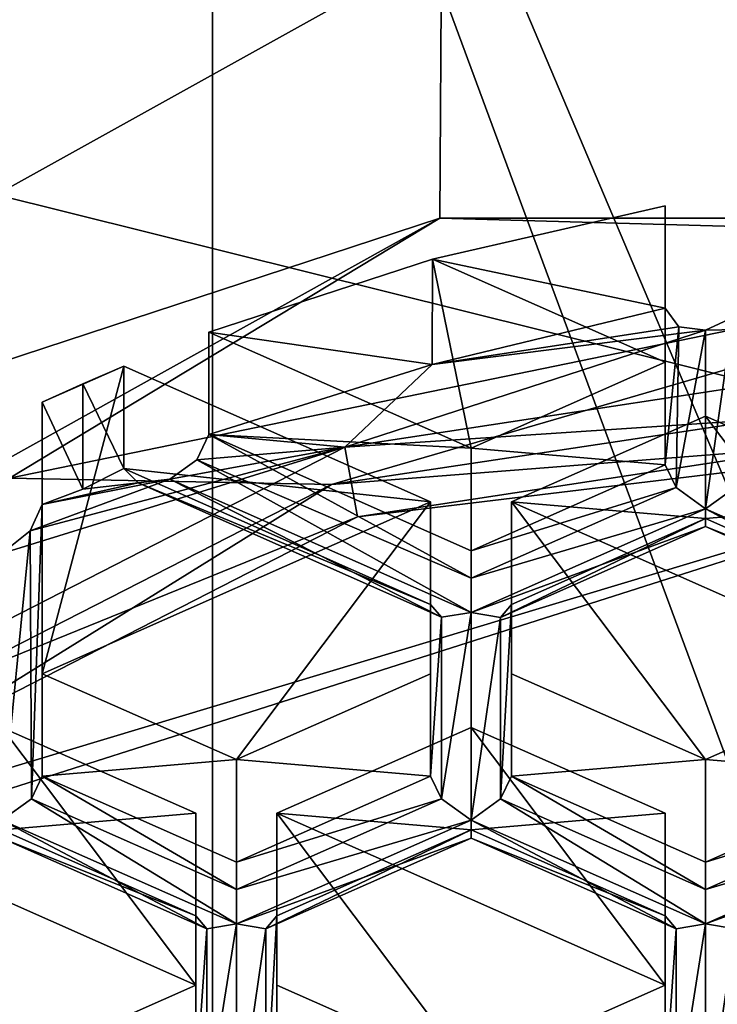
# Model space of a CAD drawing. Header units: millimetres. Extents: x -25 to 30, y -160 to 35.
# Tile 20 of 55: x -3.57 to -1.41, y -146.37 to -143.33. Entities that reach past the tile are written whole.
import ezdxf

# ---------------------------------------------------------------- set-up
doc = ezdxf.new("R2010")
doc.units = ezdxf.units.MM
doc.header["$LTSCALE"] = 81.481481
for name, color, linetype in [('1061', 7, 'CONTINUOUS'), ('1064', 7, 'CONTINUOUS'), ('1065', 7, 'CONTINUOUS'), ('176', 7, 'CONTINUOUS'), ('177', 7, 'CONTINUOUS'), ('178', 7, 'CONTINUOUS'), ('20', 7, 'CONTINUOUS'), ('248', 7, 'CONTINUOUS'), ('249', 7, 'CONTINUOUS'), ('25', 7, 'CONTINUOUS'), ('250', 7, 'CONTINUOUS'), ('251', 7, 'CONTINUOUS'), ('252', 7, 'CONTINUOUS'), ('253', 7, 'CONTINUOUS'), ('254', 7, 'CONTINUOUS'), ('255', 7, 'CONTINUOUS'), ('256', 7, 'CONTINUOUS'), ('264', 7, 'CONTINUOUS'), ('265', 7, 'CONTINUOUS'), ('266', 7, 'CONTINUOUS'), ('267', 7, 'CONTINUOUS'), ('268', 7, 'CONTINUOUS'), ('27', 7, 'CONTINUOUS'), ('273', 7, 'CONTINUOUS'), ('275', 7, 'CONTINUOUS'), ('276', 7, 'CONTINUOUS'), ('277', 7, 'CONTINUOUS'), ('278', 7, 'CONTINUOUS'), ('28', 7, 'CONTINUOUS'), ('29', 7, 'CONTINUOUS'), ('52', 7, 'CONTINUOUS'), ('529', 7, 'CONTINUOUS'), ('53', 7, 'CONTINUOUS'), ('534', 7, 'CONTINUOUS'), ('535', 7, 'CONTINUOUS'), ('546', 7, 'CONTINUOUS'), ('554', 7, 'CONTINUOUS'), ('564', 7, 'CONTINUOUS'), ('565', 7, 'CONTINUOUS'), ('566', 7, 'CONTINUOUS'), ('573', 7, 'CONTINUOUS'), ('582', 7, 'CONTINUOUS'), ('583', 7, 'CONTINUOUS'), ('584', 7, 'CONTINUOUS'), ('590', 7, 'CONTINUOUS'), ('604', 7, 'CONTINUOUS'), ('783', 7, 'CONTINUOUS'), ('784', 7, 'CONTINUOUS'), ('785', 7, 'CONTINUOUS'), ('788', 7, 'CONTINUOUS'), ('789', 7, 'CONTINUOUS'), ('790', 7, 'CONTINUOUS'), ('8', 7, 'CONTINUOUS'), ('807', 7, 'CONTINUOUS'), ('817', 7, 'CONTINUOUS'), ('818', 7, 'CONTINUOUS'), ('829', 7, 'CONTINUOUS'), ('830', 7, 'CONTINUOUS'), ('879', 7, 'CONTINUOUS'), ('880', 7, 'CONTINUOUS'), ('881', 7, 'CONTINUOUS')]:
    doc.layers.add(name, color=color, linetype=linetype)

msp = doc.modelspace()

# ---------------------------------------------------------------- linework, layer by layer
at = {"layer": '1061', "linetype": 'Continuous'}
msp.add_3dface([(-2.9739, -141.0111, 246.4717), (-4.8125, -141.7894, 246.8173), (-7.7863, -143.6912, 248.7163), (-2.9739, -141.0111, 246.4717)], dxfattribs=at)
at = {"layer": '1064', "linetype": 'Continuous'}
for points in [[(9.7484, -142.3453, 254.1951), (9.7484, -147.1979, 258.2669), (-9.7484, -142.3453, 254.1951), (9.7484, -142.3453, 254.1951)], [(9.7484, -147.1979, 258.2669), (-9.7484, -147.1979, 258.2669), (-9.7484, -142.3453, 254.1951), (9.7484, -147.1979, 258.2669)]]:
    msp.add_3dface(points, dxfattribs=at)
at = {"layer": '1065', "linetype": 'Continuous'}
for points in [[(-2.9739, -155.0465, 258.2267), (-2.9739, -141.0111, 246.4717), (-7.7863, -143.6912, 248.7163), (-2.9739, -155.0465, 258.2267)], [(-2.9739, -155.0465, 258.2267), (2.9739, -155.0465, 258.2267), (-2.9739, -141.0111, 246.4717), (-2.9739, -155.0465, 258.2267)], [(2.9739, -155.0465, 258.2267), (2.9739, -141.0111, 246.4717), (-2.9739, -141.0111, 246.4717), (2.9739, -155.0465, 258.2267)], [(-7.7863, -152.3664, 255.9821), (-2.9739, -155.0465, 258.2267), (-7.7863, -143.6912, 248.7163), (-7.7863, -152.3664, 255.9821)]]:
    msp.add_3dface(points, dxfattribs=at)
at = {"layer": '176', "linetype": 'Continuous'}
for points in [[(-2.9856, -144.6072, 247.0088), (-2.9856, -144.2906, 247.386), (-2.175, -144.6491, 247.6868), (-2.9856, -144.6072, 247.0088)], [(-2.175, -144.9657, 247.3096), (-2.9856, -144.6072, 247.0088), (-2.175, -144.6491, 247.6868), (-2.175, -144.9657, 247.3096)]]:
    msp.add_3dface(points, dxfattribs=at)
at = {"layer": '177', "linetype": 'Continuous'}
for points in [[(-1.575, -144.7003, 247.0869), (-2.175, -144.6491, 247.6868), (-1.575, -144.3838, 247.4642), (-1.575, -144.7003, 247.0869)], [(-2.175, -144.9657, 247.3096), (-2.175, -144.6491, 247.6868), (-1.575, -144.7003, 247.0869), (-2.175, -144.9657, 247.3096)]]:
    msp.add_3dface(points, dxfattribs=at)
at = {"layer": '178', "linetype": 'Continuous'}
for points in [[(-1.575, -143.9001, 247.0583), (-1.575, -144.2167, 246.6811), (-1.575, -144.3838, 247.4642), (-1.575, -143.9001, 247.0583)], [(-1.575, -144.2167, 246.6811), (-1.575, -144.7003, 247.0869), (-1.575, -144.3838, 247.4642), (-1.575, -144.2167, 246.6811)]]:
    msp.add_3dface(points, dxfattribs=at)
at = {"layer": '20', "linetype": 'Continuous'}
for points in [[(-7.9493, -144.645, 247.3995), (-7.7868, -144.6056, 247.6274), (-3.0374, -141.9103, 245.1048), (-7.9493, -144.645, 247.3995)], [(-7.7868, -144.6056, 247.6274), (-2.9743, -141.9271, 245.3799), (-3.0374, -141.9103, 245.1048), (-7.7868, -144.6056, 247.6274)]]:
    msp.add_3dface(points, dxfattribs=at)
at = {"layer": '248', "linetype": 'Continuous'}
msp.add_3dface([(-1.575, -146.6242, 248.7013), (-2.175, -146.573, 249.3012), (-1.575, -146.3077, 249.0785), (-1.575, -146.6242, 248.7013)], dxfattribs=at)
at = {"layer": '249', "linetype": 'Continuous'}
for points in [[(-1.575, -146.0935, 248.2559), (-1.575, -146.3077, 249.0785), (-1.575, -145.7769, 248.6332), (-1.575, -146.0935, 248.2559)], [(-1.575, -146.6242, 248.7013), (-1.575, -146.3077, 249.0785), (-1.575, -146.0935, 248.2559), (-1.575, -146.6242, 248.7013)]]:
    msp.add_3dface(points, dxfattribs=at)
at = {"layer": '25', "linetype": 'Continuous'}
for points in [[(-2.7297, -142.0285, 246.4441), (-7.1403, -144.4846, 248.505), (-3.3771, -143.1115, 245.5253), (-2.7297, -142.0285, 246.4441)], [(-3.3771, -143.1115, 245.5253), (-7.1403, -144.4846, 248.505), (-5.0618, -143.8195, 246.1193), (-3.3771, -143.1115, 245.5253)]]:
    msp.add_3dface(points, dxfattribs=at)
at = {"layer": '250', "linetype": 'Continuous'}
for points in [[(-2.175, -145.8281, 248.0332), (-1.575, -145.7769, 248.6332), (-2.175, -145.5116, 248.4105), (-2.175, -145.8281, 248.0332)], [(-1.575, -146.0935, 248.2559), (-1.575, -145.7769, 248.6332), (-2.175, -145.8281, 248.0332), (-1.575, -146.0935, 248.2559)]]:
    msp.add_3dface(points, dxfattribs=at)
at = {"layer": '251', "linetype": 'Continuous'}
for points in [[(-2.175, -145.8281, 248.0332), (-2.175, -145.5116, 248.4105), (-2.775, -145.7769, 248.6332), (-2.175, -145.8281, 248.0332)], [(-2.775, -146.0935, 248.2559), (-2.175, -145.8281, 248.0332), (-2.775, -145.7769, 248.6332), (-2.775, -146.0935, 248.2559)]]:
    msp.add_3dface(points, dxfattribs=at)
at = {"layer": '252', "linetype": 'Continuous'}
for points in [[(-2.775, -146.0935, 248.2559), (-2.775, -145.7769, 248.6332), (-2.775, -146.3077, 249.0785), (-2.775, -146.0935, 248.2559)], [(-2.775, -146.6242, 248.7013), (-2.775, -146.0935, 248.2559), (-2.775, -146.3077, 249.0785), (-2.775, -146.6242, 248.7013)]]:
    msp.add_3dface(points, dxfattribs=at)
at = {"layer": '253', "linetype": 'Continuous'}
msp.add_3dface([(-2.175, -146.573, 249.3012), (-2.775, -146.6242, 248.7013), (-2.775, -146.3077, 249.0785), (-2.175, -146.573, 249.3012)], dxfattribs=at)
at = {"layer": '254', "linetype": 'Continuous'}
msp.add_3dface([(-3.025, -146.6242, 248.7013), (-3.625, -146.573, 249.3012), (-3.025, -146.3077, 249.0785), (-3.025, -146.6242, 248.7013)], dxfattribs=at)
at = {"layer": '255', "linetype": 'Continuous'}
for points in [[(-3.025, -146.0935, 248.2559), (-3.025, -146.3077, 249.0785), (-3.025, -145.7769, 248.6332), (-3.025, -146.0935, 248.2559)], [(-3.025, -146.6242, 248.7013), (-3.025, -146.3077, 249.0785), (-3.025, -146.0935, 248.2559), (-3.025, -146.6242, 248.7013)]]:
    msp.add_3dface(points, dxfattribs=at)
at = {"layer": '256', "linetype": 'Continuous'}
for points in [[(-3.625, -145.8281, 248.0332), (-3.025, -145.7769, 248.6332), (-3.625, -145.5116, 248.4105), (-3.625, -145.8281, 248.0332)], [(-3.025, -146.0935, 248.2559), (-3.025, -145.7769, 248.6332), (-3.625, -145.8281, 248.0332), (-3.025, -146.0935, 248.2559)]]:
    msp.add_3dface(points, dxfattribs=at)
at = {"layer": '264', "linetype": 'Continuous'}
for points in [[(-2.3, -145.6623, 247.8941), (-2.9, -145.6111, 248.494), (-2.3, -145.3457, 248.2714), (-2.3, -145.6623, 247.8941)], [(-2.9, -145.9277, 248.1168), (-2.9, -145.6111, 248.494), (-2.3, -145.6623, 247.8941), (-2.9, -145.9277, 248.1168)]]:
    msp.add_3dface(points, dxfattribs=at)
at = {"layer": '265', "linetype": 'Continuous'}
for points in [[(-2.3, -145.1316, 247.4487), (-2.3, -145.3457, 248.2714), (-2.3, -144.815, 247.826), (-2.3, -145.1316, 247.4487)], [(-2.3, -145.6623, 247.8941), (-2.3, -145.3457, 248.2714), (-2.3, -145.1316, 247.4487), (-2.3, -145.6623, 247.8941)]]:
    msp.add_3dface(points, dxfattribs=at)
at = {"layer": '266', "linetype": 'Continuous'}
for points in [[(-3.2484, -144.3955, 247.474), (-3.2484, -144.7121, 247.0968), (-2.3, -144.815, 247.826), (-3.2484, -144.3955, 247.474)], [(-3.2484, -144.7121, 247.0968), (-2.3, -145.1316, 247.4487), (-2.3, -144.815, 247.826), (-3.2484, -144.7121, 247.0968)]]:
    msp.add_3dface(points, dxfattribs=at)
at = {"layer": '267', "linetype": 'Continuous'}
for points in [[(-3.5, -144.8233, 247.1901), (-3.5, -144.5068, 247.5674), (-3.5, -145.3457, 248.2714), (-3.5, -144.8233, 247.1901)], [(-3.5, -145.6623, 247.8941), (-3.5, -144.8233, 247.1901), (-3.5, -145.3457, 248.2714), (-3.5, -145.6623, 247.8941)]]:
    msp.add_3dface(points, dxfattribs=at)
at = {"layer": '268', "linetype": 'Continuous'}
for points in [[(-2.9, -145.6111, 248.494), (-3.5, -145.6623, 247.8941), (-3.5, -145.3457, 248.2714), (-2.9, -145.6111, 248.494)], [(-2.9, -145.6111, 248.494), (-2.9, -145.9277, 248.1168), (-3.5, -145.6623, 247.8941), (-2.9, -145.6111, 248.494)]]:
    msp.add_3dface(points, dxfattribs=at)
at = {"layer": '27', "linetype": 'Continuous'}
for points in [[(0, -144.4759, 246.3155), (-2.5257, -144.8608, 246.6385), (-0.0161, -144.5585, 246.2172), (0, -144.4759, 246.3155)], [(-0.0161, -144.5585, 246.2172), (-4.6669, -145.9568, 247.5581), (-4.6691, -146.041, 247.4612), (-0.0161, -144.5585, 246.2172)], [(-2.5257, -144.8608, 246.6385), (-4.6669, -145.9568, 247.5581), (-0.0161, -144.5585, 246.2172), (-2.5257, -144.8608, 246.6385)]]:
    msp.add_3dface(points, dxfattribs=at)
at = {"layer": '273', "linetype": 'Continuous'}
for points in [[(-0.85, -145.6623, 247.8941), (-1.45, -145.6111, 248.494), (-0.85, -145.3457, 248.2714), (-0.85, -145.6623, 247.8941)], [(-1.45, -145.9277, 248.1168), (-1.45, -145.6111, 248.494), (-0.85, -145.6623, 247.8941), (-1.45, -145.9277, 248.1168)]]:
    msp.add_3dface(points, dxfattribs=at)
at = {"layer": '275', "linetype": 'Continuous'}
for points in [[(-1.45, -144.8662, 247.2261), (-0.85, -144.815, 247.826), (-1.45, -144.5496, 247.6033), (-1.45, -144.8662, 247.2261)], [(-0.85, -145.1316, 247.4487), (-0.85, -144.815, 247.826), (-1.45, -144.8662, 247.2261), (-0.85, -145.1316, 247.4487)]]:
    msp.add_3dface(points, dxfattribs=at)
at = {"layer": '276', "linetype": 'Continuous'}
for points in [[(-1.45, -144.8662, 247.2261), (-1.45, -144.5496, 247.6033), (-2.05, -144.815, 247.826), (-1.45, -144.8662, 247.2261)], [(-2.05, -145.1316, 247.4487), (-1.45, -144.8662, 247.2261), (-2.05, -144.815, 247.826), (-2.05, -145.1316, 247.4487)]]:
    msp.add_3dface(points, dxfattribs=at)
at = {"layer": '277', "linetype": 'Continuous'}
for points in [[(-2.05, -145.1316, 247.4487), (-2.05, -144.815, 247.826), (-2.05, -145.3457, 248.2714), (-2.05, -145.1316, 247.4487)], [(-2.05, -145.6623, 247.8941), (-2.05, -145.1316, 247.4487), (-2.05, -145.3457, 248.2714), (-2.05, -145.6623, 247.8941)]]:
    msp.add_3dface(points, dxfattribs=at)
at = {"layer": '278', "linetype": 'Continuous'}
for points in [[(-1.45, -145.6111, 248.494), (-2.05, -145.6623, 247.8941), (-2.05, -145.3457, 248.2714), (-1.45, -145.6111, 248.494)], [(-1.45, -145.6111, 248.494), (-1.45, -145.9277, 248.1168), (-2.05, -145.6623, 247.8941), (-1.45, -145.6111, 248.494)]]:
    msp.add_3dface(points, dxfattribs=at)
at = {"layer": '28', "linetype": 'Continuous'}
for points in [[(-2.5652, -144.6456, 246.7467), (0, -144.4759, 246.3155), (0, -144.2547, 246.4187), (-2.5652, -144.6456, 246.7467)], [(-2.5257, -144.8608, 246.6385), (0, -144.4759, 246.3155), (-2.5652, -144.6456, 246.7467), (-2.5257, -144.8608, 246.6385)], [(-4.7398, -145.7587, 247.6807), (-2.5257, -144.8608, 246.6385), (-2.5652, -144.6456, 246.7467), (-4.7398, -145.7587, 247.6807)], [(-4.6669, -145.9568, 247.5581), (-2.5257, -144.8608, 246.6385), (-4.7398, -145.7587, 247.6807), (-4.6669, -145.9568, 247.5581)]]:
    msp.add_3dface(points, dxfattribs=at)
at = {"layer": '29', "linetype": 'Continuous'}
for points in [[(-1.575, -144.2167, 246.6811), (-2.2946, -144.3909, 246.8088), (-1.5331, -144.2741, 246.6073), (-1.575, -144.2167, 246.6811)], [(-2.5652, -144.6456, 246.7467), (0, -144.2547, 246.4187), (-1.45, -144.2847, 246.575), (-2.5652, -144.6456, 246.7467)], [(-1.45, -144.2847, 246.575), (0, -144.2547, 246.4187), (-1.3657, -144.245, 246.5843), (-1.45, -144.2847, 246.575)], [(-2.2946, -144.3909, 246.8088), (-2.5652, -144.6456, 246.7467), (-1.45, -144.2847, 246.575), (-2.2946, -144.3909, 246.8088)], [(-1.5331, -144.2741, 246.6073), (-2.2946, -144.3909, 246.8088), (-1.45, -144.2847, 246.575), (-1.5331, -144.2741, 246.6073)], [(-2.9856, -144.6072, 247.0088), (-2.5652, -144.6456, 246.7467), (-2.2946, -144.3909, 246.8088), (-2.9856, -144.6072, 247.0088)], [(-3.0225, -144.6855, 246.9546), (-2.5652, -144.6456, 246.7467), (-2.9856, -144.6072, 247.0088), (-3.0225, -144.6855, 246.9546)], [(-4.7398, -145.7587, 247.6807), (-2.5652, -144.6456, 246.7467), (-3.625, -144.9745, 247.1538), (-4.7398, -145.7587, 247.6807)], [(-3.625, -144.9745, 247.1538), (-2.5652, -144.6456, 246.7467), (-3.538, -144.9041, 247.1406), (-3.625, -144.9745, 247.1538)], [(-3.538, -144.9041, 247.1406), (-2.5652, -144.6456, 246.7467), (-3.1059, -144.7449, 246.9611), (-3.538, -144.9041, 247.1406)], [(-3.1059, -144.7449, 246.9611), (-2.5652, -144.6456, 246.7467), (-3.0225, -144.6855, 246.9546), (-3.1059, -144.7449, 246.9611)], [(-3.2484, -144.7121, 247.0968), (-3.375, -144.7758, 247.1317), (-3.2035, -144.7561, 247.0165), (-3.2484, -144.7121, 247.0968)], [(-3.5, -144.8233, 247.1901), (-3.538, -144.9041, 247.1406), (-3.1059, -144.7449, 246.9611), (-3.5, -144.8233, 247.1901)], [(-3.2035, -144.7561, 247.0165), (-3.5, -144.8233, 247.1901), (-3.1059, -144.7449, 246.9611), (-3.2035, -144.7561, 247.0165)], [(-3.375, -144.7758, 247.1317), (-3.5, -144.8233, 247.1901), (-3.2035, -144.7561, 247.0165), (-3.375, -144.7758, 247.1317)]]:
    msp.add_3dface(points, dxfattribs=at)
at = {"layer": '52', "linetype": 'Continuous'}
for points in [[(-3.375, -144.4501, 247.5198), (-3.2484, -144.7121, 247.0968), (-3.2484, -144.3955, 247.474), (-3.375, -144.4501, 247.5198)], [(-3.5, -144.5068, 247.5674), (-3.375, -144.7758, 247.1317), (-3.375, -144.4501, 247.5198), (-3.5, -144.5068, 247.5674)], [(-3.375, -144.7758, 247.1317), (-3.2484, -144.7121, 247.0968), (-3.375, -144.4501, 247.5198), (-3.375, -144.7758, 247.1317)], [(-3.5, -144.8233, 247.1901), (-3.375, -144.7758, 247.1317), (-3.5, -144.5068, 247.5674), (-3.5, -144.8233, 247.1901)]]:
    msp.add_3dface(points, dxfattribs=at)
at = {"layer": '529', "linetype": 'Continuous'}
for points in [[(-1.45, -144.2847, 246.575), (-1.3657, -144.245, 246.5843), (-1.45, -144.836, 247.0375), (-1.45, -144.2847, 246.575)], [(-1.45, -144.836, 247.0375), (-1.3657, -144.245, 246.5843), (-1.3589, -144.7704, 247.0339), (-1.45, -144.836, 247.0375)]]:
    msp.add_3dface(points, dxfattribs=at)
at = {"layer": '53', "linetype": 'Continuous'}
for points in [[(-2.2945, -144.0653, 247.1969), (-1.575, -144.2167, 246.6811), (-1.575, -143.9001, 247.0583), (-2.2945, -144.0653, 247.1969)], [(-2.9856, -144.2906, 247.386), (-2.2946, -144.3909, 246.8088), (-2.2945, -144.0653, 247.1969), (-2.9856, -144.2906, 247.386)], [(-2.2946, -144.3909, 246.8088), (-1.575, -144.2167, 246.6811), (-2.2945, -144.0653, 247.1969), (-2.2946, -144.3909, 246.8088)], [(-2.9856, -144.6072, 247.0088), (-2.2946, -144.3909, 246.8088), (-2.9856, -144.2906, 247.386), (-2.9856, -144.6072, 247.0088)]]:
    msp.add_3dface(points, dxfattribs=at)
at = {"layer": '534', "linetype": 'Continuous'}
for points in [[(-0.725, -145.1566, 247.3066), (-1.45, -144.836, 247.0375), (-1.3589, -144.7704, 247.0339), (-0.725, -145.1566, 247.3066)], [(-1.45, -144.836, 247.0375), (-0.725, -145.1566, 247.3066), (-0.8164, -145.1715, 247.3709), (-1.45, -144.836, 247.0375)], [(-1.45, -144.8912, 247.1353), (-1.45, -144.836, 247.0375), (-0.8164, -145.1715, 247.3709), (-1.45, -144.8912, 247.1353)], [(-0.85, -145.1316, 247.4487), (-1.45, -144.8662, 247.2261), (-1.45, -144.8912, 247.1353), (-0.85, -145.1316, 247.4487)], [(-0.85, -145.1316, 247.4487), (-1.45, -144.8912, 247.1353), (-0.8164, -145.1715, 247.3709), (-0.85, -145.1316, 247.4487)]]:
    msp.add_3dface(points, dxfattribs=at)
at = {"layer": '535', "linetype": 'Continuous'}
for points in [[(-1.575, -144.2167, 246.6811), (-1.5331, -144.2741, 246.6073), (-1.575, -144.7003, 247.0869), (-1.575, -144.2167, 246.6811)], [(-1.575, -144.7003, 247.0869), (-1.5331, -144.2741, 246.6073), (-1.5414, -144.77, 247.0341), (-1.575, -144.7003, 247.0869)], [(-1.5331, -144.2741, 246.6073), (-1.45, -144.2847, 246.575), (-1.5414, -144.77, 247.0341), (-1.5331, -144.2741, 246.6073)], [(-1.45, -144.2847, 246.575), (-1.45, -144.836, 247.0375), (-1.5414, -144.77, 247.0341), (-1.45, -144.2847, 246.575)]]:
    msp.add_3dface(points, dxfattribs=at)
at = {"layer": '546', "linetype": 'Continuous'}
for points in [[(-2.175, -144.9657, 247.3096), (-1.575, -144.7003, 247.0869), (-1.5414, -144.77, 247.0341), (-2.175, -144.9657, 247.3096)], [(-2.175, -144.9657, 247.3096), (-1.5414, -144.77, 247.0341), (-2.175, -145.0502, 247.2692), (-2.175, -144.9657, 247.3096)], [(-1.5414, -144.77, 247.0341), (-1.45, -144.836, 247.0375), (-2.175, -145.0502, 247.2692), (-1.5414, -144.77, 247.0341)], [(-1.45, -144.836, 247.0375), (-1.45, -144.8912, 247.1353), (-2.175, -145.1566, 247.3066), (-1.45, -144.836, 247.0375)], [(-2.175, -145.0502, 247.2692), (-1.45, -144.836, 247.0375), (-2.175, -145.1566, 247.3066), (-2.175, -145.0502, 247.2692)], [(-1.45, -144.8662, 247.2261), (-2.05, -145.1316, 247.4487), (-2.0839, -145.1716, 247.3706), (-1.45, -144.8662, 247.2261)], [(-1.45, -144.8912, 247.1353), (-1.45, -144.8662, 247.2261), (-2.0839, -145.1716, 247.3706), (-1.45, -144.8912, 247.1353)], [(-2.175, -145.1566, 247.3066), (-1.45, -144.8912, 247.1353), (-2.0839, -145.1716, 247.3706), (-2.175, -145.1566, 247.3066)]]:
    msp.add_3dface(points, dxfattribs=at)
at = {"layer": '554', "linetype": 'Continuous'}
for points in [[(-3.0225, -144.6855, 246.9546), (-2.9856, -144.6072, 247.0088), (-2.175, -145.0502, 247.2692), (-3.0225, -144.6855, 246.9546)], [(-2.9856, -144.6072, 247.0088), (-2.175, -144.9657, 247.3096), (-2.175, -145.0502, 247.2692), (-2.9856, -144.6072, 247.0088)], [(-3.1059, -144.7449, 246.9611), (-3.0225, -144.6855, 246.9546), (-2.175, -145.1566, 247.3066), (-3.1059, -144.7449, 246.9611)], [(-3.0225, -144.6855, 246.9546), (-2.175, -145.0502, 247.2692), (-2.175, -145.1566, 247.3066), (-3.0225, -144.6855, 246.9546)]]:
    msp.add_3dface(points, dxfattribs=at)
at = {"layer": '564', "linetype": 'Continuous'}
for points in [[(-1.45, -145.9277, 248.1168), (-0.85, -145.6623, 247.8941), (-0.8164, -145.732, 247.8412), (-1.45, -145.9277, 248.1168)], [(-1.45, -145.9277, 248.1168), (-0.8164, -145.732, 247.8412), (-1.45, -146.0122, 248.0764), (-1.45, -145.9277, 248.1168)], [(-0.8164, -145.732, 247.8412), (-0.725, -145.7979, 247.8447), (-1.45, -146.0122, 248.0764), (-0.8164, -145.732, 247.8412)], [(-0.725, -145.7979, 247.8447), (-0.725, -145.8532, 247.9425), (-1.45, -146.1186, 248.1138), (-0.725, -145.7979, 247.8447)], [(-1.45, -146.0122, 248.0764), (-0.725, -145.7979, 247.8447), (-1.45, -146.1186, 248.1138), (-1.45, -146.0122, 248.0764)], [(-1.45, -146.1186, 248.1138), (-0.725, -145.8532, 247.9425), (-1.3589, -146.1335, 248.1778), (-1.45, -146.1186, 248.1138)]]:
    msp.add_3dface(points, dxfattribs=at)
at = {"layer": '565', "linetype": 'Continuous'}
for points in [[(-2.3, -145.6623, 247.8941), (-2.3, -145.1316, 247.4487), (-2.2664, -145.1715, 247.3709), (-2.3, -145.6623, 247.8941)], [(-2.05, -145.1316, 247.4487), (-2.05, -145.6623, 247.8941), (-2.0839, -145.7323, 247.8411), (-2.05, -145.1316, 247.4487)], [(-2.0839, -145.1716, 247.3706), (-2.05, -145.1316, 247.4487), (-2.0839, -145.7323, 247.8411), (-2.0839, -145.1716, 247.3706)], [(-2.3, -145.6623, 247.8941), (-2.2664, -145.1715, 247.3709), (-2.2664, -145.732, 247.8412), (-2.3, -145.6623, 247.8941)], [(-2.175, -145.1566, 247.3066), (-2.175, -145.7979, 247.8447), (-2.2664, -145.732, 247.8412), (-2.175, -145.1566, 247.3066)], [(-2.2664, -145.1715, 247.3709), (-2.175, -145.1566, 247.3066), (-2.2664, -145.732, 247.8412), (-2.2664, -145.1715, 247.3709)], [(-2.175, -145.1566, 247.3066), (-2.0839, -145.1716, 247.3706), (-2.175, -145.7979, 247.8447), (-2.175, -145.1566, 247.3066)], [(-2.175, -145.7979, 247.8447), (-2.0839, -145.1716, 247.3706), (-2.0839, -145.7323, 247.8411), (-2.175, -145.7979, 247.8447)]]:
    msp.add_3dface(points, dxfattribs=at)
at = {"layer": '566', "linetype": 'Continuous'}
for points in [[(-3.2484, -144.7121, 247.0968), (-3.2035, -144.7561, 247.0165), (-2.3, -145.1316, 247.4487), (-3.2484, -144.7121, 247.0968)], [(-3.2035, -144.7561, 247.0165), (-3.1059, -144.7449, 246.9611), (-2.2664, -145.1715, 247.3709), (-3.2035, -144.7561, 247.0165)], [(-3.1059, -144.7449, 246.9611), (-2.175, -145.1566, 247.3066), (-2.2664, -145.1715, 247.3709), (-3.1059, -144.7449, 246.9611)], [(-2.3, -145.1316, 247.4487), (-3.2035, -144.7561, 247.0165), (-2.2664, -145.1715, 247.3709), (-2.3, -145.1316, 247.4487)]]:
    msp.add_3dface(points, dxfattribs=at)
at = {"layer": '573', "linetype": 'Continuous'}
for points in [[(-2.05, -145.6623, 247.8941), (-1.45, -146.0122, 248.0764), (-2.0839, -145.7323, 247.8411), (-2.05, -145.6623, 247.8941)], [(-2.05, -145.6623, 247.8941), (-1.45, -145.9277, 248.1168), (-1.45, -146.0122, 248.0764), (-2.05, -145.6623, 247.8941)], [(-1.45, -146.1186, 248.1138), (-2.175, -145.7979, 247.8447), (-2.0839, -145.7323, 247.8411), (-1.45, -146.1186, 248.1138)], [(-1.45, -146.0122, 248.0764), (-1.45, -146.1186, 248.1138), (-2.0839, -145.7323, 247.8411), (-1.45, -146.0122, 248.0764)], [(-2.175, -145.7979, 247.8447), (-1.45, -146.1186, 248.1138), (-1.5414, -146.1335, 248.1781), (-2.175, -145.7979, 247.8447)], [(-2.175, -145.8532, 247.9425), (-2.175, -145.7979, 247.8447), (-1.5414, -146.1335, 248.1781), (-2.175, -145.8532, 247.9425)], [(-1.575, -146.0935, 248.2559), (-2.175, -145.8281, 248.0332), (-2.175, -145.8532, 247.9425), (-1.575, -146.0935, 248.2559)], [(-1.575, -146.0935, 248.2559), (-2.175, -145.8532, 247.9425), (-1.5414, -146.1335, 248.1781), (-1.575, -146.0935, 248.2559)]]:
    msp.add_3dface(points, dxfattribs=at)
at = {"layer": '582', "linetype": 'Continuous'}
for points in [[(-1.575, -146.6242, 248.7013), (-1.575, -146.0935, 248.2559), (-1.5414, -146.1335, 248.1781), (-1.575, -146.6242, 248.7013)], [(-1.575, -146.6242, 248.7013), (-1.5414, -146.1335, 248.1781), (-1.5414, -146.6939, 248.6484), (-1.575, -146.6242, 248.7013)], [(-1.5414, -146.1335, 248.1781), (-1.45, -146.1186, 248.1138), (-1.5414, -146.6939, 248.6484), (-1.5414, -146.1335, 248.1781)], [(-1.45, -146.1186, 248.1138), (-1.45, -146.7599, 248.6519), (-1.5414, -146.6939, 248.6484), (-1.45, -146.1186, 248.1138)], [(-1.45, -146.1186, 248.1138), (-1.3589, -146.1335, 248.1778), (-1.45, -146.7599, 248.6519), (-1.45, -146.1186, 248.1138)], [(-1.45, -146.7599, 248.6519), (-1.3589, -146.1335, 248.1778), (-1.3589, -146.6943, 248.6483), (-1.45, -146.7599, 248.6519)]]:
    msp.add_3dface(points, dxfattribs=at)
at = {"layer": '583', "linetype": 'Continuous'}
for points in [[(-2.9, -145.9277, 248.1168), (-2.3, -145.6623, 247.8941), (-2.2664, -145.732, 247.8412), (-2.9, -145.9277, 248.1168)], [(-2.9, -145.9277, 248.1168), (-2.2664, -145.732, 247.8412), (-2.9, -146.0122, 248.0764), (-2.9, -145.9277, 248.1168)], [(-2.2664, -145.732, 247.8412), (-2.175, -145.7979, 247.8447), (-2.9, -146.0122, 248.0764), (-2.2664, -145.732, 247.8412)], [(-2.175, -145.7979, 247.8447), (-2.175, -145.8532, 247.9425), (-2.9, -146.1186, 248.1138), (-2.175, -145.7979, 247.8447)], [(-2.9, -146.0122, 248.0764), (-2.175, -145.7979, 247.8447), (-2.9, -146.1186, 248.1138), (-2.9, -146.0122, 248.0764)], [(-2.175, -145.8281, 248.0332), (-2.775, -146.0935, 248.2559), (-2.8089, -146.1335, 248.1778), (-2.175, -145.8281, 248.0332)], [(-2.175, -145.8532, 247.9425), (-2.175, -145.8281, 248.0332), (-2.8089, -146.1335, 248.1778), (-2.175, -145.8532, 247.9425)], [(-2.9, -146.1186, 248.1138), (-2.175, -145.8532, 247.9425), (-2.8089, -146.1335, 248.1778), (-2.9, -146.1186, 248.1138)]]:
    msp.add_3dface(points, dxfattribs=at)
at = {"layer": '584', "linetype": 'Continuous'}
for points in [[(-3.538, -144.9041, 247.1406), (-3.5, -144.8233, 247.1901), (-3.5339, -145.7323, 247.8411), (-3.538, -144.9041, 247.1406)], [(-3.5, -144.8233, 247.1901), (-3.5, -145.6623, 247.8941), (-3.5339, -145.7323, 247.8411), (-3.5, -144.8233, 247.1901)], [(-3.625, -144.9745, 247.1538), (-3.538, -144.9041, 247.1406), (-3.625, -145.7979, 247.8447), (-3.625, -144.9745, 247.1538)], [(-3.625, -145.7979, 247.8447), (-3.538, -144.9041, 247.1406), (-3.5339, -145.7323, 247.8411), (-3.625, -145.7979, 247.8447)]]:
    msp.add_3dface(points, dxfattribs=at)
at = {"layer": '590', "linetype": 'Continuous'}
for points in [[(-3.5, -145.6623, 247.8941), (-2.9, -146.0122, 248.0764), (-3.5339, -145.7323, 247.8411), (-3.5, -145.6623, 247.8941)], [(-3.5, -145.6623, 247.8941), (-2.9, -145.9277, 248.1168), (-2.9, -146.0122, 248.0764), (-3.5, -145.6623, 247.8941)], [(-2.9, -146.1186, 248.1138), (-3.625, -145.7979, 247.8447), (-3.5339, -145.7323, 247.8411), (-2.9, -146.1186, 248.1138)], [(-2.9, -146.0122, 248.0764), (-2.9, -146.1186, 248.1138), (-3.5339, -145.7323, 247.8411), (-2.9, -146.0122, 248.0764)], [(-3.625, -145.7979, 247.8447), (-2.9, -146.1186, 248.1138), (-2.9914, -146.1335, 248.1781), (-3.625, -145.7979, 247.8447)], [(-3.625, -145.8532, 247.9425), (-3.625, -145.7979, 247.8447), (-2.9914, -146.1335, 248.1781), (-3.625, -145.8532, 247.9425)], [(-3.025, -146.0935, 248.2559), (-3.625, -145.8281, 248.0332), (-3.625, -145.8532, 247.9425), (-3.025, -146.0935, 248.2559)], [(-3.025, -146.0935, 248.2559), (-3.625, -145.8532, 247.9425), (-2.9914, -146.1335, 248.1781), (-3.025, -146.0935, 248.2559)]]:
    msp.add_3dface(points, dxfattribs=at)
at = {"layer": '604', "linetype": 'Continuous'}
for points in [[(-3.025, -146.6242, 248.7013), (-3.025, -146.0935, 248.2559), (-2.9914, -146.1335, 248.1781), (-3.025, -146.6242, 248.7013)], [(-2.775, -146.0935, 248.2559), (-2.775, -146.6242, 248.7013), (-2.8089, -146.6943, 248.6483), (-2.775, -146.0935, 248.2559)], [(-2.8089, -146.1335, 248.1778), (-2.775, -146.0935, 248.2559), (-2.8089, -146.6943, 248.6483), (-2.8089, -146.1335, 248.1778)], [(-3.025, -146.6242, 248.7013), (-2.9914, -146.1335, 248.1781), (-2.9914, -146.6939, 248.6484), (-3.025, -146.6242, 248.7013)], [(-2.9914, -146.1335, 248.1781), (-2.9, -146.1186, 248.1138), (-2.9914, -146.6939, 248.6484), (-2.9914, -146.1335, 248.1781)], [(-2.9, -146.1186, 248.1138), (-2.9, -146.7599, 248.6519), (-2.9914, -146.6939, 248.6484), (-2.9, -146.1186, 248.1138)], [(-2.9, -146.1186, 248.1138), (-2.8089, -146.1335, 248.1778), (-2.9, -146.7599, 248.6519), (-2.9, -146.1186, 248.1138)], [(-2.9, -146.7599, 248.6519), (-2.8089, -146.1335, 248.1778), (-2.8089, -146.6943, 248.6483), (-2.9, -146.7599, 248.6519)]]:
    msp.add_3dface(points, dxfattribs=at)
at = {"layer": '783', "linetype": 'Continuous'}
for points in [[(0.0173, -144.3669, 246.0565), (-0.0161, -144.5585, 246.2172), (-2.6065, -144.7617, 246.3878), (0.0173, -144.3669, 246.0565)], [(-0.0161, -144.5585, 246.2172), (-4.6691, -146.041, 247.4612), (-2.6065, -144.7617, 246.3878), (-0.0161, -144.5585, 246.2172)], [(-2.6065, -144.7617, 246.3878), (-4.6691, -146.041, 247.4612), (-4.8421, -145.9027, 247.3452), (-2.6065, -144.7617, 246.3878)]]:
    msp.add_3dface(points, dxfattribs=at)
at = {"layer": '784', "linetype": 'Continuous'}
for points in [[(-2.2666, -143.1014, 247.3443), (-2.2713, -143.9381, 246.3494), (-5.9408, -145.1422, 249.0568), (-2.2666, -143.1014, 247.3443)], [(2.2713, -143.9381, 246.3494), (-2.2713, -143.9381, 246.3494), (-2.2666, -143.1014, 247.3443), (2.2713, -143.9381, 246.3494)], [(2.274, -143.1032, 247.3459), (2.2713, -143.9381, 246.3494), (-2.2666, -143.1014, 247.3443), (2.274, -143.1032, 247.3459)], [(-2.2713, -143.9381, 246.3494), (-5.9463, -145.9835, 248.0657), (-5.9408, -145.1422, 249.0568), (-2.2713, -143.9381, 246.3494)]]:
    msp.add_3dface(points, dxfattribs=at)
at = {"layer": '785', "linetype": 'Continuous'}
for points in [[(-7.1403, -144.4846, 248.505), (-2.7297, -142.0285, 246.4441), (-5.9408, -145.1422, 249.0568), (-7.1403, -144.4846, 248.505)], [(-2.7297, -142.0285, 246.4441), (-2.2666, -143.1014, 247.3443), (-5.9408, -145.1422, 249.0568), (-2.7297, -142.0285, 246.4441)]]:
    msp.add_3dface(points, dxfattribs=at)
at = {"layer": '788', "linetype": 'Continuous'}
msp.add_3dface([(-3.3065, -141.401, 244.4164), (-6.1373, -142.6429, 245.1321), (-8.6565, -144.3786, 246.9149), (-3.3065, -141.401, 244.4164)], dxfattribs=at)
at = {"layer": '789', "linetype": 'Continuous'}
for points in [[(-8.4889, -144.3342, 247.1387), (-7.9493, -144.645, 247.3995), (-3.2452, -141.4183, 244.692), (-8.4889, -144.3342, 247.1387)], [(-7.9493, -144.645, 247.3995), (-3.0374, -141.9103, 245.1048), (-3.2452, -141.4183, 244.692), (-7.9493, -144.645, 247.3995)]]:
    msp.add_3dface(points, dxfattribs=at)
at = {"layer": '790', "linetype": 'Continuous'}
msp.add_3dface([(-2.9743, -141.9271, 245.3799), (-7.7868, -144.6056, 247.6274), (-4.8125, -142.3224, 246.1821), (-2.9743, -141.9271, 245.3799)], dxfattribs=at)
at = {"layer": '8', "linetype": 'Continuous'}
for points in [[(0, -149.3521, 270.9966), (-6.5, -131.7881, 282.3306), (-7.6412, -147.4501, 269.4007), (0, -149.3521, 270.9966)], [(0, -132.5242, 283.9091), (-6.5, -131.7881, 282.3306), (0, -149.3521, 270.9966), (0, -132.5242, 283.9091)]]:
    msp.add_3dface(points, dxfattribs=at)
at = {"layer": '807', "linetype": 'Continuous'}
msp.add_3dface([(-3.3771, -143.1115, 245.5253), (-5.0618, -143.8195, 246.1193), (-6.1373, -142.6429, 245.1321), (-3.3771, -143.1115, 245.5253)], dxfattribs=at)
at = {"layer": '817', "linetype": 'Continuous'}
for points in [[(-5.9463, -145.9835, 248.0657), (-2.2713, -143.9381, 246.3494), (-3.6018, -144.7413, 246.5618), (-5.9463, -145.9835, 248.0657)], [(-2.2713, -143.9381, 246.3494), (0, -144.002, 245.9415), (-3.6018, -144.7413, 246.5618), (-2.2713, -143.9381, 246.3494)], [(-2.2713, -143.9381, 246.3494), (2.2713, -143.9381, 246.3494), (0, -144.002, 245.9415), (-2.2713, -143.9381, 246.3494)], [(0, -144.002, 245.9415), (-2.6065, -144.7617, 246.3878), (-3.6018, -144.7413, 246.5618), (0, -144.002, 245.9415)], [(0.0173, -144.3669, 246.0565), (-2.6065, -144.7617, 246.3878), (0, -144.002, 245.9415), (0.0173, -144.3669, 246.0565)], [(-2.6065, -144.7617, 246.3878), (-4.8421, -145.9027, 247.3452), (-3.6018, -144.7413, 246.5618), (-2.6065, -144.7617, 246.3878)]]:
    msp.add_3dface(points, dxfattribs=at)
at = {"layer": '818', "linetype": 'Continuous'}
for points in [[(-3.3065, -141.401, 244.4164), (-8.6565, -144.3786, 246.9149), (-3.2452, -141.4183, 244.692), (-3.3065, -141.401, 244.4164)], [(-8.6565, -144.3786, 246.9149), (-8.4889, -144.3342, 247.1387), (-3.2452, -141.4183, 244.692), (-8.6565, -144.3786, 246.9149)]]:
    msp.add_3dface(points, dxfattribs=at)
at = {"layer": '829', "linetype": 'Continuous'}
for points in [[(-2.2945, -144.0653, 247.1969), (-1.575, -143.9001, 247.0583), (-1.575, -144.3838, 247.4642), (-2.2945, -144.0653, 247.1969)], [(-2.9856, -144.2906, 247.386), (-2.2945, -144.0653, 247.1969), (-2.175, -144.6491, 247.6868), (-2.9856, -144.2906, 247.386)], [(-2.175, -144.6491, 247.6868), (-2.2945, -144.0653, 247.1969), (-1.575, -144.3838, 247.4642), (-2.175, -144.6491, 247.6868)]]:
    msp.add_3dface(points, dxfattribs=at)
at = {"layer": '830', "linetype": 'Continuous'}
for points in [[(-3.5, -144.5068, 247.5674), (-3.375, -144.4501, 247.5198), (-3.2484, -144.3955, 247.474), (-3.5, -144.5068, 247.5674)], [(-3.5, -144.5068, 247.5674), (-3.2484, -144.3955, 247.474), (-3.5, -145.3457, 248.2714), (-3.5, -144.5068, 247.5674)], [(-3.2484, -144.3955, 247.474), (-2.3, -144.815, 247.826), (-3.5, -145.3457, 248.2714), (-3.2484, -144.3955, 247.474)], [(-2.3, -144.815, 247.826), (-2.9, -145.6111, 248.494), (-3.5, -145.3457, 248.2714), (-2.3, -144.815, 247.826)], [(-2.3, -145.3457, 248.2714), (-2.9, -145.6111, 248.494), (-2.3, -144.815, 247.826), (-2.3, -145.3457, 248.2714)]]:
    msp.add_3dface(points, dxfattribs=at)
at = {"layer": '879', "linetype": 'Continuous'}
for points in [[(-1.45, -144.5496, 247.6033), (-0.85, -145.3457, 248.2714), (-2.05, -144.815, 247.826), (-1.45, -144.5496, 247.6033)], [(-0.85, -144.815, 247.826), (-0.85, -145.3457, 248.2714), (-1.45, -144.5496, 247.6033), (-0.85, -144.815, 247.826)], [(-0.85, -145.3457, 248.2714), (-1.45, -145.6111, 248.494), (-2.05, -144.815, 247.826), (-0.85, -145.3457, 248.2714)], [(-2.05, -144.815, 247.826), (-1.45, -145.6111, 248.494), (-2.05, -145.3457, 248.2714), (-2.05, -144.815, 247.826)]]:
    msp.add_3dface(points, dxfattribs=at)
at = {"layer": '880', "linetype": 'Continuous'}
for points in [[(-3.625, -145.5116, 248.4105), (-3.025, -146.3077, 249.0785), (-4.225, -145.7769, 248.6332), (-3.625, -145.5116, 248.4105)], [(-3.025, -145.7769, 248.6332), (-3.025, -146.3077, 249.0785), (-3.625, -145.5116, 248.4105), (-3.025, -145.7769, 248.6332)], [(-3.025, -146.3077, 249.0785), (-3.625, -146.573, 249.3012), (-4.225, -145.7769, 248.6332), (-3.025, -146.3077, 249.0785)]]:
    msp.add_3dface(points, dxfattribs=at)
at = {"layer": '881', "linetype": 'Continuous'}
for points in [[(-2.175, -145.5116, 248.4105), (-1.575, -146.3077, 249.0785), (-2.775, -145.7769, 248.6332), (-2.175, -145.5116, 248.4105)], [(-1.575, -145.7769, 248.6332), (-1.575, -146.3077, 249.0785), (-2.175, -145.5116, 248.4105), (-1.575, -145.7769, 248.6332)], [(-1.575, -146.3077, 249.0785), (-2.175, -146.573, 249.3012), (-2.775, -145.7769, 248.6332), (-1.575, -146.3077, 249.0785)], [(-2.775, -145.7769, 248.6332), (-2.175, -146.573, 249.3012), (-2.775, -146.3077, 249.0785), (-2.775, -145.7769, 248.6332)]]:
    msp.add_3dface(points, dxfattribs=at)

doc.saveas('drawing.dxf')
